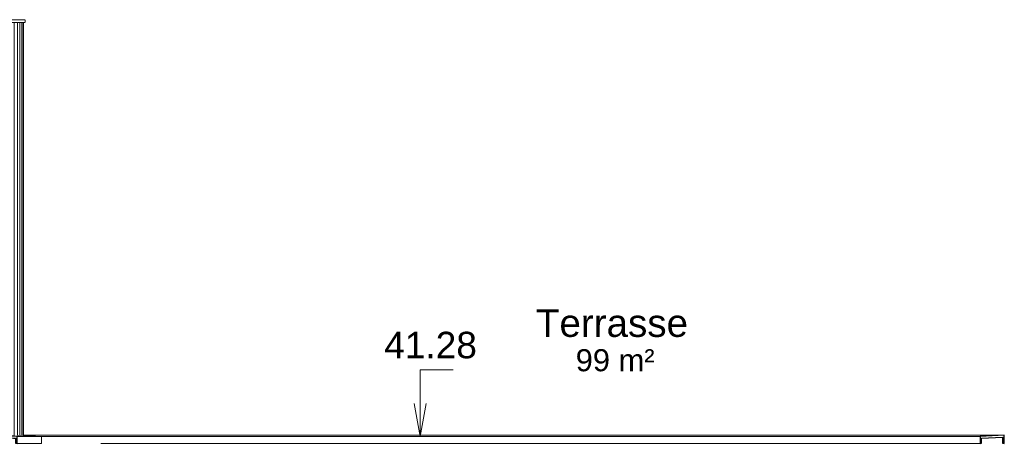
# Model space of a CAD drawing. Header units: millimetres. Extents: x -48837 to 98707, y -908 to 19261.
# Tile 143 of 143: x 88672 to 97588, y 6229 to 10012. Entities that reach past the tile are written whole.
import ezdxf

# ---------------------------------------------------------------- set-up
doc = ezdxf.new("R2010")
doc.units = ezdxf.units.MM
for name, color, linetype, lineweight in [('A-AREA-IDEN', 2, 'Continuous', 9), ('A-GENM', 13, 'Continuous', 9), ('A-WALL', 113, 'Continuous', 9), ('A-WALL-PATT', 111, 'Continuous', 9), ('G-ANNO-DIMS', 111, 'Continuous', 9)]:
    doc.layers.add(name, color=color, linetype=linetype, lineweight=lineweight)
doc.styles.add('Arial', font='arial.ttf', dxfattribs={"height": 240})
doc.styles.add('Arial_1', font='arial.ttf', dxfattribs={"height": 200})
doc.styles.add('Arial_B', font='txt', dxfattribs={"height": 250})

# ---------------------------------------------------------------- blocks, each defined once
blk = doc.blocks.new('FP_29-Coupe 2')
at = {"layer": 'A-WALL'}
blk.add_line((17280.5, 6244.5), (17280.5, 9988.2), dxfattribs=at)
at = {"layer": 'A-WALL-PATT'}
for p, q in [((17076.6, 6245.6), (17076.6, 9988.2)), ((17122.1, 6245.5), (17122.1, 9988.2)), ((17162.2, 6245.1), (17162.2, 9988.2)), ((17196.6, 6244.7), (17196.6, 9988.2)), ((17225.4, 6244.4), (17225.4, 9988.2)), ((17248.3, 6245.1), (17248.3, 9988.2)), ((17265.3, 6245), (17265.3, 9988.2)), ((17276.3, 6245.3), (17276.3, 9988.2)), ((17281.4, 6245), (17281.4, 9988.2)), ((17076.6, 6221.9), (17076.6, 6227.8)), ((17122.1, 6221.9), (17122.1, 6225.8)), ((17162.2, 6221.9), (17162.2, 6223.9))]:
    blk.add_line(p, q, dxfattribs=at)
blk = doc.blocks.new('accortère3 - accortère-1436547-Coupe 2')
at = {"layer": 'A-GENM', "lineweight": 25}
for p, q in [((16967.7, 6248.5), (16967.7, 6171.9)), ((26162.9, 6248.5), (25942.9, 6236.9)), ((26162.9, 6171.9), (26162.9, 6248.5)), ((16967.7, 6171.9), (16985.5, 6177.3)), ((16985.5, 6177.3), (16985.5, 6231.9)), ((17209.1, 6221.8), (17209.1, 6177.3)), ((17209.1, 6177.3), (17223.3, 6172.8)), ((17223.3, 6172.8), (17223.3, 6236.9)), ((25942.9, 6236.9), (25942.9, 6172.8)), ((25942.9, 6172.8), (25955.4, 6177.3)), ((25955.4, 6221.8), (26147.9, 6231.9)), ((25955.4, 6177.3), (25955.4, 6221.8)), ((26147.9, 6231.9), (26147.9, 6177.3)), ((26147.9, 6177.3), (26162.9, 6171.9))]:
    blk.add_line(p, q, dxfattribs=at)
at = {"layer": 'A-GENM'}
for p, q in [((17444.3, 6236.9), (17224.3, 6248.5)), ((25428.1, 6248.5), (17279.6, 6248.5)), ((26162.9, 6248.5), (25428.1, 6248.5)), ((17444.3, 6236.9), (17223.3, 6236.9)), ((17444, 6172.8), (17223.3, 6172.8)), ((17444.3, 6172.8), (17444.3, 6236.9)), ((25428.1, 6236.9), (17444.3, 6236.9)), ((25428.1, 6172.8), (17980.1, 6172.8)), ((25942.9, 6236.9), (25428.1, 6236.9)), ((25942.9, 6172.8), (25428.1, 6172.8)), ((26162.9, 6171.9), (26161.9, 6171.9))]:
    blk.add_line(p, q, dxfattribs=at)
at = {"layer": 'A-GENM', "lineweight": 25}
for points in [[(17223.3, 6236.9), (17180.7, 6238.9), (17095.4, 6242.8), (17010.2, 6246.6), (16967.7, 6248.5)], [(16985.5, 6231.9), (17010.3, 6230.8), (17060, 6228.6), (17134.5, 6225.2), (17184.2, 6222.9), (17209.1, 6221.8)]]:
    blk.add_open_spline(points, degree=3, dxfattribs=at)
blk = doc.blocks.new('accortère5 - accortère-1437152-Coupe 2')
at = {"layer": 'A-GENM'}
for p, q in [((10842.6, 9977.3), (10842.6, 10012.4)), ((10842.6, 10012.4), (15796, 10012.4)), ((15796, 10012.4), (16774.8, 10012.4)), ((15796, 10012.4), (15796, 9992.5)), ((17293.1, 10012.4), (17050.3, 10012.4)), ((17293.1, 9988.2), (17050.3, 9988.2)), ((17294.3, 9988.2), (17294.3, 10012.4)), ((10842.6, 9977.3), (14729.5, 9977.3)), ((16044.5, 9977.3), (16773.8, 9977.3)), ((16793.2, 9977.3), (16774.1, 9977.3))]:
    blk.add_line(p, q, dxfattribs=at)
at = {"layer": 'A-GENM', "lineweight": 25}
for p, q in [((17050.3, 10012.4), (16774.1, 10012.4)), ((16774.1, 10012.4), (16774.1, 9977.3)), ((16792.9, 9982.8), (16792.9, 9997.2)), ((16792.9, 9997.2), (17034.2, 9997.2)), ((17034.2, 9997.2), (17034.2, 9988.2)), ((17034.2, 9988.2), (17050.3, 9988.2)), ((17050.3, 9988.2), (17050.3, 10012.4)), ((16774.1, 9977.3), (16792.9, 9982.8))]:
    blk.add_line(p, q, dxfattribs=at)

msp = doc.modelspace()

# ---------------------------------------------------------------- linework, layer by layer
at = {"layer": 'G-ANNO-DIMS'}
for p, q in [((92298.38, 6840.024), (92597.402, 6840.024)), ((92298.38, 6236.938), (92298.38, 6840.024)), ((92298.38, 6236.938), (92245.482, 6536.938)), ((92298.38, 6236.938), (92351.278, 6536.938))]:
    msp.add_line(p, q, dxfattribs=at)

# ---------------------------------------------------------------- block references
at = {"layer": 'A-GENM'}
for name in ['accortère5 - accortère-1437152-Coupe 2', 'accortère3 - accortère-1436547-Coupe 2']:
    msp.add_blockref(name, (71425.591, 0), dxfattribs=at)
at = {"layer": 'A-WALL'}
msp.add_blockref('FP_29-Coupe 2', (71425.591, 0), dxfattribs=at)

# ---------------------------------------------------------------- texts
at = {"layer": 'A-AREA-IDEN', "attachment_point": 1}
for s, insert, char_height, width, style in [('Terrasse', (93346.435, 7388.874), 250, 1755.69562, 'Arial_B'), ('99 m²', (93706.935, 7027.835), 200, 881.85625, 'Arial_1')]:
    msp.add_mtext(s, dxfattribs=dict(at, insert=insert, char_height=char_height, width=width, style=style))
at = {"layer": 'G-ANNO-DIMS', "insert": (91973.116, 7185.327), "char_height": 240, "width": 1004.89974, "attachment_point": 1, "line_spacing_factor": 0.941778, "style": 'Arial', "bg_fill": 3, "box_fill_scale": 1.25, "bg_fill_color": 256, "bg_fill_true_color": 13158600, "bg_fill_transparency": 0}
msp.add_mtext('41.28', dxfattribs=at)

doc.saveas('drawing.dxf')
